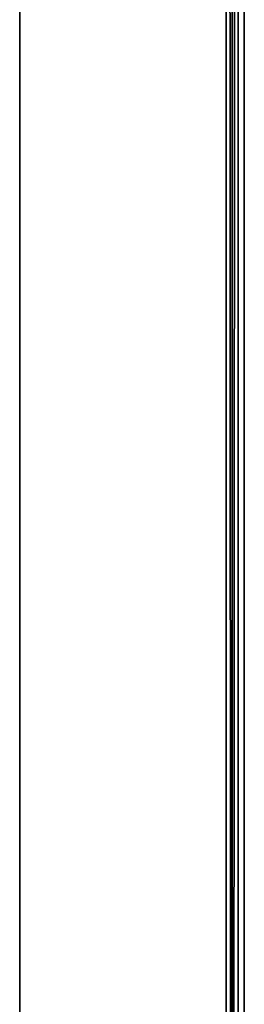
# Model space of a CAD drawing. Extents: x -300 to 306, y -450 to 450.
# Tile 6 of 34: x -300 to -282, y -207 to -126. Entities that reach past the tile are written whole.
import ezdxf

# ---------------------------------------------------------------- set-up
doc = ezdxf.new("R2010")
doc.units = 0
doc.header["$MEASUREMENT"] = 0

msp = doc.modelspace()

# ---------------------------------------------------------------- linework, layer by layer
for points in [[(-283, 449.5, 29.5), (-282.5, -450, 30), (-282.5, 450, 30)], [(-282.5, -450, -30), (-283, 449.5, -29.5), (-282.5, 450, -30)], [(-283, 450, -30), (-283, 450, 30), (-283, -450, -30)], [(-283, -450, -30), (-283, 450, 30), (-283, -450, 30)], [(-282.5, -450, -30), (-282.5, 450, -30), (-282, 377.5, -30)], [(-283, -449.5, 29.5), (-283, 449.5, 29.5), (-283, -449.5, -29.5)], [(-283, -449.5, -29.5), (-283, 449.5, 29.5), (-283, 449.5, -29.5)], [(-283, -449.5, 29.5), (-282.5, -450, 30), (-283, 449.5, 29.5)], [(-283, -449.5, -29.5), (-283, 449.5, -29.5), (-282.5, -450, -30)], [(-300, 441, -30), (-300, -441, -30), (-300, 441, 30)], [(-300, 441, 30), (-300, -441, -30), (-300, -441, 30)], [(-282.5, -450, -30), (-282, 377.5, -30), (-282, -377.5, -30)], [(-282, 377.5, -20), (-282, -377.5, -20), (-282, 377.5, -30)], [(-282, 377.5, -30), (-282, -377.5, -20), (-282, -377.5, -30)], [(-281.5, -377, -21), (-281.5, 377, -21), (-281.5, -377, -30)], [(-281.5, -377, -30), (-281.5, 377, -21), (-281.5, 377, -30)]]:
    msp.add_3dface(points)

doc.saveas('drawing.dxf')
